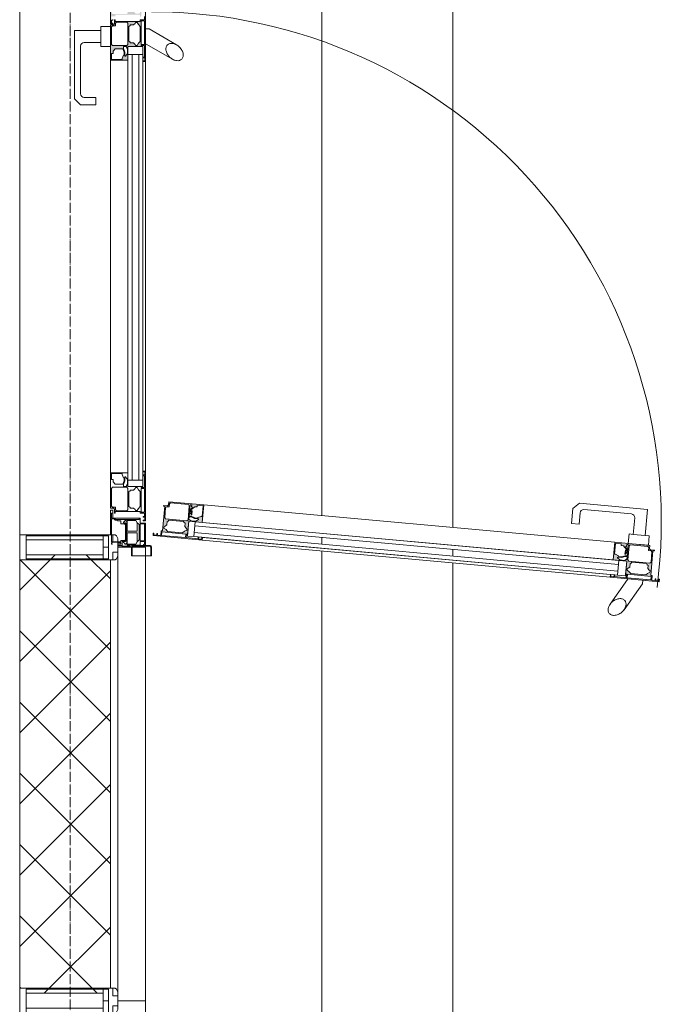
# Model space of a CAD drawing. Header units: millimetres. Extents: x 2030 to 99017, y 1212 to 75656.
# Tile 33 of 72: x 50740 to 52014, y 64343 to 66297. Entities that reach past the tile are written whole.
import ezdxf

# ---------------------------------------------------------------- set-up
doc = ezdxf.new("R2010")
doc.units = ezdxf.units.MM
doc.linetypes.add('Линия сетки', pattern=[25, 20, -2.5, 0, -2.5])
for name, color, linetype, lineweight in [('Двери', 7, 'Continuous', 18), ('Импосты витража', 7, 'Continuous', 18), ('Оси', 7, 'Continuous', 9), ('Панели витража', 7, 'Continuous', 18), ('Перекрытия', 7, 'Continuous', 18), ('Стены разрез', 7, 'Continuous', 40), ('Стены штриховка', 7, 'Continuous', 40), ('Элементы узлов', 7, 'Continuous', 18)]:
    doc.layers.add(name, color=color, linetype=linetype, lineweight=lineweight)

# ---------------------------------------------------------------- blocks, each defined once
blk = doc.blocks.new('A_PAN_DOR_Структурные - EXT_1_Double_100__Витраж 8_3 СКУД-6495146-МКСС_КLB01_-7_650__Кабельные конструкции под К3_КСБ')
at = {"layer": 'Панели витража', "lineweight": 5}
h = blk.add_hatch(color=256, dxfattribs=at)
h.paths.add_polyline_path([(-288.8, -70), (-288.8, -65), (-290.1, -68), (-296.1, -68)])
h.paths.add_polyline_path([(-359, -45), (-358.1, -43.8), (-365.1, -41.2), (-373.3, -41.2), (-371.2, -42.6), (-365.2, -42.6)])
h.paths.add_polyline_path([(-354.2, -35), (-354.2, -43.8), (-359, -45), (-359, -60.4), (-363.2, -64.7), (-368, -64.7), (-368, -67.8), (-379.7, -67.8), (-379.7, -46.5), (-377.8, -46.5), (-371.2, -43.8), (-373.3, -39.8), (-368, -36.1), (-359, -36.1), (-355.4, -38.1)])
h.paths.add_polyline_path([(-288.8, -70), (-297.4, -68), (-303.8, -68), (-303.8, -60.2), (-306.8, -60.2), (-306.8, -11), (-303.2, -11), (-303.2, -9), (-312.1, -8.1), (-313.8, -6.5), (-313.8, 0), (-384.2, 0), (-384.2, -5.5), (-382.9, -1.5), (-352.2, -2), (-352.2, -9), (-354.2, -9), (-354.2, -35), (-381.2, -35), (-381.2, -70), (-312.1, -70)])
h.paths.add_polyline_path([(-308.6, -37.3), (-308.6, -65.8), (-312.1, -67.8), (-350.4, -67.8), (-352.4, -65.8), (-352.4, -37.3), (-350.4, -35.3), (-310.6, -35.3)])
h.paths.add_polyline_path([(-309, -13), (-309, -19.8), (-313.8, -23.8), (-313.8, -30.2), (-317.1, -33.5), (-343.8, -33.5), (-347.1, -30.2), (-347.1, -23.8), (-351.9, -19.8), (-351.9, -16.9), (-347.7, -14.4), (-344.1, -11), (-311, -11)])
h.paths.add_polyline_path([(-350.4, -2), (-352.2, -2), (-384.2, 0)])
h.paths.add_polyline_path([(-315.6, -4), (-315.6, -9), (-350.4, -9), (-350.4, -2), (-317.6, -2)])
h = blk.add_hatch(color=256, dxfattribs=at)
h.paths.add_polyline_path([(-213.8, -5.5), (-213.8, 0), (-245.8, -2), (-215.1, -1.5)])
h.paths.add_polyline_path([(-224.7, -41.2), (-232.9, -41.2), (-239.9, -43.8), (-239, -45), (-232.8, -42.6), (-226.8, -42.6)])
h.paths.add_polyline_path([(-243.8, -35), (-242.6, -38.1), (-239, -36.1), (-230, -36.1), (-224.7, -41.2), (-226.8, -43.8), (-218.3, -46.5), (-218.3, -67.8), (-230, -67.8), (-230, -64.7), (-234.8, -64.7), (-239, -60.4), (-239, -45), (-243.8, -43.8), (-243.8, -38.1)])
h.paths.add_polyline_path([(-296.8, -2), (-296.8, -11), (-293.8, -11), (-293.8, -60.2), (-296.8, -61.5), (-288.8, -61.5), (-286.8, -63.5), (-286.8, -70), (-216.8, -70), (-216.8, -35), (-243.8, -35), (-243.8, -9), (-245.8, -9), (-245.8, -2), (-247.6, -2), (-247.6, -9), (-295, -9), (-295, -2)])
h.paths.add_polyline_path([(-311.8, 0), (-311.8, -5), (-310.5, -1.5), (-296.8, -2)])
h.paths.add_polyline_path([(-213.8, 0), (-311.8, 0), (-295, -2), (-247.6, -2)])
h.paths.add_polyline_path([(-245.6, -65.8), (-247.6, -67.8), (-283, -67.8), (-285, -65.8), (-285, -59.7), (-290, -59.7), (-292, -57.7), (-292, -37.3), (-290, -35.3), (-247.6, -35.3), (-245.6, -38.2)])
h.paths.add_polyline_path([(-246.1, -16.9), (-246.1, -19.8), (-250.9, -23.8), (-250.9, -30.2), (-254.2, -33.5), (-283.5, -33.5), (-286.8, -30.2), (-286.8, -23.8), (-291.6, -19.8), (-291.6, -16.9), (-287.3, -14.4), (-283.8, -11), (-253.9, -11), (-250.3, -14.4)])
at = {"layer": 'Элементы узлов', "lineweight": 5}
h = blk.add_hatch(color=256, dxfattribs=at)
h.paths.add_polyline_path([(769.5, 936.7), (770.2, 944.8), (768.2, 952.1), (768.5, 955.9), (767.1, 956.1), (766.7, 952.3), (768.8, 944.9), (768.9, 937.8)])
h.paths.add_polyline_path([(777.3, 955.1), (774.1, 954.3), (775.9, 950.5), (775, 941.6), (769.5, 936.7), (767, 939.1), (763.6, 930.8), (742.4, 932.7), (743.4, 944.4), (746.5, 944.1), (747, 948.9), (754.3, 955), (753.6, 956.3), (749.5, 952.9), (747.8, 954.9), (744.4, 955.2), (744.7, 958.1), (760.5, 956.7), (768.5, 955.9), (774.2, 955.4)])
h.paths.add_polyline_path([(815, 1004.9), (806, 1005.8), (805.8, 1002.8), (756.8, 1007.2), (755.8, 1010.3), (755, 1002.4), (752.9, 1000.6), (746.4, 1001.1), (740, 931.4), (774.9, 928.3), (777.3, 955.1), (803.2, 952.8), (803.4, 954.8), (810.4, 954.1), (810.5, 955.9), (803.6, 956.6), (807.9, 1003.8), (814.8, 1003.1)])
h.paths.add_polyline_path([(818.4, 1019.7), (813.4, 1020.1), (816.7, 1018.5), (815, 1004.9)])
h.paths.add_polyline_path([(809.5, 922.1), (808.9, 937.8), (808.1, 923.5), (804, 922.6)])
h.paths.add_polyline_path([(818.4, 1019.7), (814.8, 1003.1), (810, 937.8), (810.9, 937.8)])
h.paths.add_polyline_path([(804.9, 992.8), (802.2, 963), (798.4, 959.8), (795.6, 955.8), (792.7, 956.1), (789.2, 961.2), (782.8, 961.8), (779.8, 965.4), (782.4, 994.5), (786, 997.5), (792.4, 996.9), (796.8, 1001.4), (799.7, 1001.1), (801.8, 996.6)])
h.paths.add_polyline_path([(781.2, 1001.2), (777.4, 959), (775.2, 957.1), (746.8, 959.7), (745, 961.9), (748.2, 997.2), (750.4, 999), (756.5, 998.4), (756.9, 1003.4), (759.1, 1005.2), (779.4, 1003.4)])
h.paths.add_polyline_path([(763.7, 951.6), (760.2, 953.4), (755.8, 953.8), (755.6, 952.4)])
h = blk.add_hatch(color=256, dxfattribs=at)
h.paths.add_polyline_path([(689.4, 86.5), (689.8, 90.4), (693.1, 97.2), (693.8, 105.3), (692.2, 103.3), (691.7, 97.4), (688.3, 90.5), (687.9, 86.7)])
h.paths.add_polyline_path([(695.8, 84.2), (697.6, 82), (693.7, 39.8), (691.6, 37.9), (671.2, 39.8), (669.4, 42), (669.9, 46.9), (663.8, 47.5), (662, 49.7), (665.2, 84.9), (667.4, 86.7)])
h.paths.add_polyline_path([(698.2, 85.7), (689.4, 86.5), (695.8, 84.2), (681.4, 87.3), (665.6, 88.7), (665.8, 91.6), (669.2, 91.3), (671.3, 93), (674.7, 88.9), (675.6, 90), (669.5, 97.4), (669.9, 102.2), (666.8, 102.5), (667.9, 114.1), (689.1, 112.2), (688.9, 110.2), (691, 103.4), (695.1, 105.2), (698.4, 99.5), (697.6, 90.6), (695.2, 87.2)])
h.paths.add_polyline_path([(726.3, 30), (725.5, 16.3), (721.9, 15.3), (726.9, 14.8)])
h.paths.add_polyline_path([(730.9, 80.8), (723.9, 81.4), (724.1, 83.4), (698.2, 85.7), (700.7, 112.6), (665.8, 115.8), (659.5, 46.1), (665.9, 45.5), (667.7, 43.3), (667, 35.4), (668.6, 38.2), (717.6, 33.8), (717.3, 30.8), (726.3, 30), (726.4, 31.8), (719.5, 32.4), (723.8, 79.6), (730.7, 79)])
h.paths.add_polyline_path([(735.8, 112.4), (730.3, 112.9), (734.2, 111.3), (730.9, 80.8)])
h.paths.add_polyline_path([(735.8, 112.4), (729.9, 70.2), (726.4, 31.8), (726.9, 14.8), (732, 70.2)])
h.paths.add_polyline_path([(721.2, 73.5), (718.5, 43.7), (714.8, 40.5), (711.9, 36.5), (709, 36.8), (705.5, 41.9), (699.1, 42.5), (696.1, 46.1), (698.8, 75.2), (702.3, 78.2), (708.7, 77.6), (713.1, 82.1), (716, 81.8), (718.1, 77.3)])
h.paths.add_polyline_path([(685.4, 91.7), (677.4, 92.4), (677.2, 90.9), (681.7, 90.5)])
at = {"layer": 'Двери', "color": 253, "lineweight": 5, "true_color": 0xaaaaaa}
for p, q in [((746.5, 0), (702, 0)), ((702, 0), (702, -11)), ((746.5, 9), (746.5, 0)), ((746.5, 0), (746.5, -17.4)), ((749.5, 10.5), (748, 9)), ((748, 9), (748, -26.5)), ((767, 12), (749.5, 12)), ((767, 10.5), (749.5, 10.5)), ((767, -28), (767, 12)), ((702, -11), (692, -11)), ((692, -11), (692, -65)), ((694.7, -12.5), (692, -12.5)), ((694.7, -60.2), (694.7, -12.5)), ((701.7, -17), (696.6, -19.4)), ((696.6, -19.4), (696.6, -36.6)), ((704.7, -12.5), (701.7, -17)), ((718, -17), (701.7, -17)), ((703.4, -10.8), (703.4, -2)), ((703.4, -2), (737, -2)), ((737, -10.8), (703.4, -10.8)), ((735.5, -12.5), (704.7, -12.5)), ((718, -36.6), (718, -17)), ((739, -17), (721.6, -17)), ((721.6, -36.7), (721.6, -17)), ((739, -17), (735.5, -12.5)), ((737, -2), (737, -10.8)), ((738.8, -1.9), (744.2, -1.9)), ((738.8, -10.5), (738.8, -1.9)), ((745.5, -10.5), (738.8, -10.5)), ((743.7, -19.5), (739, -17)), ((743.7, -36.7), (743.7, -19.5)), ((744.2, -1.9), (744.2, -4.3)), ((744.2, -4.3), (746.5, -4.3)), ((745.5, -10.5), (745.5, -26.5)), ((748, -17.4), (745.5, -17.4)), ((696.6, -36.6), (718, -36.6)), ((696.6, -39.4), (698.5, -37.5)), ((698.5, -37.5), (704.1, -37.5)), ((704.1, -38.1), (701.6, -40.6)), ((704.1, -36.6), (704.1, -38.1)), ((704.1, -38.1), (731.6, -38.1)), ((731.6, -36.7), (721.6, -36.7)), ((731.6, -36.7), (745.5, -36.7)), ((731.6, -38.1), (731.6, -36.7)), ((741.8, -37.5), (731.6, -37.5)), ((731.6, -38.1), (736.1, -38.1)), ((736.1, -38.1), (738.6, -40.6)), ((743.6, -39.4), (741.8, -37.5)), ((745.5, -26.5), (745.5, -36.7)), ((767, -26.5), (745.5, -26.5)), ((748.8, -27.8), (747.5, -31)), ((747.5, -46.5), (747.5, -31)), ((748.8, -27.8), (752, -26.5)), ((749, -55), (749, -31)), ((752, -28), (767, -28)), ((697.2, -56), (696.4, -56.8)), ((696.4, -56.8), (696.4, -60.7)), ((696.6, -40.9), (696.6, -39.4)), ((698.6, -41.8), (696.6, -40.9)), ((697.2, -49.5), (697.2, -56)), ((697.2, -49.5), (703.5, -49.5)), ((699.7, -43.8), (698.6, -41.8)), ((701.6, -43.8), (699.7, -43.8)), ((701.6, -40.6), (701.6, -43.8)), ((705.2, -40), (703.5, -41.6)), ((703.5, -41.6), (703.5, -49.5)), ((735.1, -40), (705.2, -40)), ((735.1, -40), (736.7, -41.6)), ((736.7, -49.2), (736.7, -41.6)), ((739, -49.2), (736.7, -49.2)), ((738.6, -40.6), (738.6, -43.8)), ((738.6, -43.8), (738.6, -46.5)), ((738.6, -43.8), (740.5, -43.8)), ((738.6, -46.5), (747.5, -46.5)), ((739, -68), (739, -49.2)), ((740.5, -43.8), (741.7, -41.8)), ((741, -49.3), (744, -49.3)), ((741, -55.5), (741, -49.3)), ((741.7, -41.8), (743.6, -40.9)), ((743.6, -40.9), (743.6, -39.4)), ((744, -55.5), (744, -49.3)), ((746.5, -55.5), (746.5, -46.5)), ((692, -65), (676, -65)), ((676, -65), (676, -70)), ((676, -70), (725, -70)), ((682, -68), (682, -65)), ((692, -68), (682, -68)), ((694.7, -60.2), (692, -60.2)), ((692, -65), (692, -68)), ((693.5, -61.9), (693.5, -68)), ((695.2, -61.9), (693.5, -61.9)), ((693.5, -68), (739, -68)), ((696.4, -60.7), (695.2, -61.9)), ((741, -65.5), (741, -68)), ((744, -68), (741, -68)), ((744, -65.5), (744, -68))]:
    blk.add_line(p, q, dxfattribs=at)
at = {"layer": 'Двери', "color": 254, "lineweight": 5, "true_color": 0xd4d4d4}
blk.add_arc((699, 12), 1011.8, 82.5606, 180, dxfattribs=at)
at = {"layer": 'Двери', "color": 253, "lineweight": 5, "true_color": 0xaaaaaa}
for centre in [(749.5, 9), (752, -31)]:
    blk.add_arc(centre, 3, 90, 180, dxfattribs=at)
at = {"layer": 'Элементы узлов', "color": 253, "lineweight": 5, "true_color": 0xaaaaaa}
for p, q in [((809.5, 922.1), (818.4, 1019.7)), ((813.4, 1020.1), (813.2, 1018.9)), ((813.2, 1018.9), (816.7, 1018.5)), ((818.4, 1019.7), (813.4, 1020.1)), ((816.7, 1018.5), (816.2, 1012.6)), ((674.7, 996.6), (662.3, 861.2)), ((726.5, 991.9), (674.7, 996.6)), ((727.2, 999.9), (726.5, 991.9)), ((746.1, 998.2), (727.2, 999.9)), ((746.4, 1001.1), (740, 931.4)), ((742.5, 958.3), (746.1, 998.2)), ((745, 961.9), (748.2, 997.2)), ((752.9, 1000.6), (746.4, 1001.1)), ((748.2, 997.2), (750.4, 999)), ((750.4, 999), (756.5, 998.4)), ((755, 1002.4), (752.9, 1000.6)), ((755.8, 1010.3), (755, 1002.4)), ((757, 1010.2), (755.8, 1010.3)), ((756.5, 998.4), (756.9, 1003.4)), ((756.8, 1007.2), (757, 1010.2)), ((805.8, 1002.8), (756.8, 1007.2)), ((756.9, 1003.4), (759.1, 1005.2)), ((759.1, 1005.2), (779.4, 1003.4)), ((781.2, 1001.2), (777.4, 959)), ((779.4, 1003.4), (781.2, 1001.2)), ((784.5, 995.7), (786, 997.5)), ((786, 997.5), (792.4, 996.9)), ((792.4, 996.9), (795.4, 999.5)), ((795.4, 999.5), (796.8, 1001.4)), ((796.8, 1001.4), (799.7, 1001.1)), ((799.7, 1001.1), (801.8, 996.6)), ((801.8, 996.6), (804.9, 992.8)), ((803.6, 956.6), (807.9, 1003.8)), ((806, 1005.8), (805.8, 1002.8)), ((815, 1004.9), (806, 1005.8)), ((807.9, 1003.8), (814.8, 1003.1)), ((814.8, 1003.1), (810.5, 955.9)), ((812.7, 1012.9), (812.6, 1011.6)), ((812.6, 1011.6), (815.6, 1011.3)), ((816.2, 1012.6), (812.7, 1012.9)), ((815.6, 1011.3), (815, 1004.9)), ((724.3, 968), (726.5, 991.9)), ((779.8, 965.4), (782.4, 994.5)), ((782.4, 994.5), (784.5, 995.7)), ((804.9, 992.8), (802.2, 963)), ((822.3, 986.2), (815.4, 986.8)), ((873.9, 949.8), (822.3, 986.2)), ((675.2, 870.1), (683.8, 964.7)), ((691.4, 971), (724.3, 968)), ((724.3, 968), (723.6, 960)), ((723.6, 960), (742.5, 958.3)), ((744.4, 955.2), (744.7, 958.1)), ((744.7, 958.1), (760.5, 956.7)), ((746.8, 959.7), (745, 961.9)), ((775.2, 957.1), (746.8, 959.7)), ((777.4, 959), (775.2, 957.1)), ((781.6, 963.9), (779.8, 965.4)), ((782.8, 961.8), (781.6, 963.9)), ((789.2, 961.2), (782.8, 961.8)), ((791.7, 958.2), (789.2, 961.2)), ((792.7, 956.1), (791.7, 958.2)), ((798.4, 959.8), (795.6, 955.8)), ((802.2, 963), (798.4, 959.8)), ((775.9, 939.2), (699.3, 98.2)), ((707.3, 97.5), (783.9, 938.5)), ((742.4, 932.7), (743.4, 944.4)), ((743.4, 944.4), (746.5, 944.1)), ((747.8, 954.9), (744.4, 955.2)), ((746.5, 944.1), (747, 948.9)), ((747, 948.9), (754.3, 955)), ((749.5, 952.9), (747.8, 954.9)), ((753.6, 956.3), (749.5, 952.9)), ((757.8, 955.9), (753.6, 956.3)), ((754.3, 955), (757.7, 954.7)), ((755.8, 953.8), (755.6, 952.4)), ((755.6, 952.4), (763.7, 951.6)), ((760.2, 953.4), (755.8, 953.8)), ((757.7, 954.7), (757.8, 955.9)), ((760.5, 956.7), (760.2, 953.4)), ((761.8, 953.3), (762.1, 956.5)), ((763.8, 953.1), (761.8, 953.3)), ((762.1, 956.5), (767.1, 956.1)), ((763.7, 951.6), (763.8, 953.1)), ((767, 939.1), (763.8, 932.7)), ((767.1, 956.1), (766.7, 952.3)), ((766.7, 952.3), (768.8, 944.9)), ((768.3, 939), (767, 939.1)), ((768.2, 952.1), (768.5, 955.9)), ((770.2, 944.8), (768.2, 952.1)), ((768.8, 944.9), (768.3, 939)), ((768.5, 955.9), (774.2, 955.4)), ((769.5, 936.7), (770.2, 944.8)), ((775, 941.6), (770.8, 936.6)), ((774.2, 955.4), (774.1, 954.3)), ((774.1, 954.3), (775.9, 950.5)), ((774.9, 928.3), (777.3, 955.1)), ((775.9, 950.5), (775, 941.6)), ((777.3, 955.1), (775.9, 939.2)), ((775.9, 939.2), (805.3, 936.5)), ((783.9, 938.5), (775.9, 939.2)), ((806.7, 952.5), (777.3, 955.1)), ((777.3, 955.1), (803.2, 952.8)), ((795.6, 955.8), (792.7, 956.1)), ((803.2, 952.8), (803.4, 954.8)), ((803.4, 954.8), (810.4, 954.1)), ((810.5, 955.9), (803.6, 956.6)), ((805.3, 936.5), (806.7, 952.5)), ((810.4, 954.1), (808.3, 930.9)), ((812.6, 957), (813.7, 956.9)), ((813.7, 956.9), (863, 922)), ((740, 931.4), (665.8, 115.8)), ((700.7, 112.6), (774.9, 928.3)), ((797.3, 937.3), (720.8, 96.2)), ((728.7, 95.5), (805.3, 936.5)), ((804, 922.6), (730.3, 112.9)), ((735.8, 112.4), (809.5, 922.1)), ((740, 931.4), (774.9, 928.3)), ((763.6, 930.8), (742.4, 932.7)), ((763.8, 932.7), (763.6, 930.8)), ((770.8, 936.6), (769.5, 936.7)), ((805.3, 936.5), (797.3, 937.3)), ((804, 922.6), (805.3, 936.5)), ((804.1, 923.9), (804, 922.6)), ((804, 922.6), (809.5, 922.1)), ((808.1, 923.5), (804.1, 923.9)), ((804.8, 931.2), (804.7, 929.9)), ((804.7, 929.9), (808.6, 929.5)), ((808.3, 930.9), (804.8, 931.2)), ((808.6, 929.5), (808.1, 923.5)), ((662.3, 861.2), (673.2, 848.1)), ((704.4, 860.4), (681.5, 862.4)), ((703.1, 845.4), (704.4, 860.4)), ((673.2, 848.1), (703.1, 845.4)), ((665.8, 115.8), (659.5, 46.1)), ((700.7, 112.6), (665.8, 115.8)), ((666.8, 102.5), (667.9, 114.1)), ((669.9, 102.2), (666.8, 102.5)), ((667.9, 114.1), (689.1, 112.2)), ((669.5, 97.4), (669.9, 102.2)), ((689.1, 112.2), (688.9, 110.2)), ((688.9, 110.2), (691, 103.4)), ((691, 103.4), (692.2, 103.3)), ((692.2, 103.3), (691.7, 97.4)), ((693.1, 97.2), (693.8, 105.3)), ((693.8, 105.3), (695.1, 105.2)), ((695.1, 105.2), (698.4, 99.5)), ((698.4, 99.5), (697.6, 90.6)), ((698.2, 85.7), (700.7, 112.6)), ((699.3, 98.2), (698.2, 85.7)), ((699.3, 98.2), (707.3, 97.5)), ((728.7, 95.5), (699.3, 98.2)), ((726.9, 14.8), (735.8, 112.4)), ((728.7, 95.5), (730.2, 111.6)), ((729.7, 105.7), (729.5, 104.3)), ((729.5, 104.3), (733, 104)), ((733.6, 105.3), (729.7, 105.7)), ((730.3, 112.9), (730.2, 111.6)), ((730.2, 111.6), (734.2, 111.3)), ((735.8, 112.4), (730.3, 112.9)), ((733, 104), (730.9, 80.8)), ((734.2, 111.3), (733.6, 105.3)), ((662, 49.7), (665.2, 84.9)), ((665.2, 84.9), (667.4, 86.7)), ((665.6, 88.7), (665.8, 91.6)), ((681.4, 87.3), (665.6, 88.7)), ((665.8, 91.6), (669.2, 91.3)), ((667.4, 86.7), (695.8, 84.2)), ((669.2, 91.3), (671.3, 93)), ((675.6, 90), (669.5, 97.4)), ((671.3, 93), (674.7, 88.9)), ((674.7, 88.9), (678.9, 88.5)), ((679, 89.7), (675.6, 90)), ((677.4, 92.4), (677.2, 90.9)), ((677.2, 90.9), (681.7, 90.5)), ((685.4, 91.7), (677.4, 92.4)), ((678.9, 88.5), (679, 89.7)), ((681.7, 90.5), (681.4, 87.3)), ((683, 87.1), (683.3, 90.4)), ((687.9, 86.7), (683, 87.1)), ((683.3, 90.4), (685.3, 90.2)), ((685.3, 90.2), (685.4, 91.7)), ((688.3, 90.5), (687.9, 86.7)), ((691.7, 97.4), (688.3, 90.5)), ((689.4, 86.5), (689.8, 90.4)), ((695.1, 86), (689.4, 86.5)), ((689.8, 90.4), (693.1, 97.2)), ((697.6, 82), (693.7, 39.8)), ((695.2, 87.2), (695.1, 86)), ((697.6, 90.6), (695.2, 87.2)), ((695.8, 84.2), (697.6, 82)), ((698.2, 85.7), (727.6, 83.1)), ((724.1, 83.4), (698.2, 85.7)), ((700.8, 76.4), (702.3, 78.2)), ((702.3, 78.2), (708.7, 77.6)), ((708.7, 77.6), (711.8, 80.2)), ((711.8, 80.2), (713.1, 82.1)), ((713.1, 82.1), (716, 81.8)), ((716, 81.8), (718.1, 77.3)), ((719.5, 32.4), (723.8, 79.6)), ((720.8, 96.2), (728.7, 95.5)), ((723.8, 79.6), (730.7, 79)), ((723.9, 81.4), (724.1, 83.4)), ((730.9, 80.8), (723.9, 81.4)), ((730.7, 79), (726.4, 31.8)), ((727.6, 83.1), (728.7, 95.5)), ((696.1, 46.1), (698.8, 75.2)), ((698.8, 75.2), (700.8, 76.4)), ((718.1, 77.3), (721.2, 73.5)), ((721.2, 73.5), (718.5, 43.7)), ((659.5, 46.1), (665.9, 45.5)), ((663.8, 47.5), (662, 49.7)), ((669.9, 46.9), (663.8, 47.5)), ((665.9, 45.5), (667.7, 43.3)), ((667.7, 43.3), (667, 35.4)), ((669.4, 42), (669.9, 46.9)), ((671.2, 39.8), (669.4, 42)), ((691.6, 37.9), (671.2, 39.8)), ((693.7, 39.8), (691.6, 37.9)), ((697.9, 44.5), (696.1, 46.1)), ((699.1, 42.5), (697.9, 44.5)), ((705.5, 41.9), (699.1, 42.5)), ((708, 38.9), (705.5, 41.9)), ((714.8, 40.5), (711.9, 36.5)), ((718.5, 43.7), (714.8, 40.5)), ((667, 35.4), (668.3, 35.2)), ((668.3, 35.2), (668.6, 38.2)), ((668.6, 38.2), (717.6, 33.8)), ((709, 36.8), (708, 38.9)), ((711.9, 36.5), (709, 36.8)), ((717.6, 33.8), (717.3, 30.8)), ((717.3, 30.8), (726.3, 30)), ((726.4, 31.8), (719.5, 32.4)), ((722.7, 23.9), (722.6, 22.6)), ((722.6, 22.6), (726.1, 22.3)), ((725.7, 23.6), (722.7, 23.9)), ((726.1, 22.3), (725.5, 16.3)), ((726.3, 30), (725.7, 23.6)), ((722, 16.6), (721.9, 15.3)), ((721.9, 15.3), (726.9, 14.8)), ((725.5, 16.3), (722, 16.6))]:
    blk.add_line(p, q, dxfattribs=at)
at = {"layer": 'Элементы узлов', "lineweight": 5}
for p, q in [((-247.2, 61.6), (-278.8, 7)), ((-248.8, 1), (-218.6, 53.4)), ((-213.8, 0), (-311.8, 0)), ((-278.8, 7), (-278.8, 0)), ((-248.8, 0), (-248.8, 1)), ((-213.8, -5.5), (-213.8, 0)), ((599.2, 0), (-213.8, 0)), ((-303.2, -2), (-296.8, -2)), ((-296.8, -2), (-296.8, -11)), ((-296.8, -11), (-293.8, -11)), ((-295, -9), (-295, -2)), ((-295, -2), (-247.6, -2)), ((-247.6, -9), (-295, -9)), ((-293.8, -11), (-293.8, -60.2)), ((-291.6, -16.9), (-287.3, -14.4)), ((-291.6, -19.8), (-291.6, -16.9)), ((-287.3, -14.4), (-283.8, -11)), ((-283.8, -11), (-253.9, -11)), ((-253.9, -11), (-250.3, -14.4)), ((-250.3, -14.4), (-246.1, -16.9)), ((-247.6, -2), (-247.6, -9)), ((-246.1, -16.9), (-246.1, -19.8)), ((-245.8, -9), (-245.8, -2)), ((-245.8, -2), (-222.4, -2)), ((-243.8, -9), (-245.8, -9)), ((-243.8, -5.5), (-243.8, -35)), ((-227.8, -5.5), (-243.8, -5.5)), ((-243.8, -35), (-243.8, -9)), ((-213.8, -5.5), (-227.8, -5.5)), ((-227.8, -35), (-227.8, -5.5)), ((616.7, -5.5), (-227.8, -5.5)), ((-227.8, -5.5), (-227.8, -13.5)), ((-227.8, -13.5), (616.7, -13.5)), ((-222.4, -2), (-222.4, -5.5)), ((-222.4, -5.5), (-221.1, -5.5)), ((-221.1, -5.5), (-221.1, -1.5)), ((-221.1, -1.5), (-215.1, -1.5)), ((-215.1, -1.5), (-215.1, -5.5)), ((-215.1, -5.5), (-213.8, -5.5)), ((-213.8, -5.5), (599.2, -5.5)), ((697.2, 0), (599.2, 0)), ((599.2, 0), (599.2, -5.5)), ((599.2, -5.5), (600.5, -5.5)), ((600.5, -5.5), (600.5, -1.5)), ((600.5, -1.5), (606.5, -1.5)), ((616.7, -5.5), (600.5, -5.5)), ((606.5, -1.5), (606.5, -5.5)), ((606.5, -5.5), (607.9, -5.5)), ((607.9, -5.5), (607.9, -2)), ((607.9, -2), (631.2, -2)), ((616.7, -13.5), (616.7, -5.5)), ((629.2, -5.5), (616.7, -5.5)), ((616.7, -5.5), (616.7, -35)), ((629.2, -35), (629.2, -5.5)), ((631.2, -9), (629.2, -9)), ((629.2, -9), (629.2, -35)), ((631.2, -2), (631.2, -9)), ((631.5, -16.9), (635.8, -14.4)), ((631.5, -19.8), (631.5, -16.9)), ((633, -9), (633, -2)), ((633, -2), (680.4, -2)), ((680.4, -9), (633, -9)), ((635.8, -14.4), (639.3, -11)), ((639.3, -11), (669.2, -11)), ((669.2, -11), (672.8, -14.4)), ((672.8, -14.4), (677, -16.9)), ((677, -16.9), (677, -19.8)), ((679.2, -60.2), (679.2, -11)), ((679.2, -11), (682.2, -11)), ((680.4, -2), (680.4, -9)), ((682.2, -11), (682.2, -2)), ((682.2, -2), (688.6, -2)), ((688.6, -2), (688.6, -5)), ((688.6, -5), (689.9, -5)), ((689.9, -5), (689.9, -1.5)), ((689.9, -1.5), (695.9, -1.5)), ((695.9, -1.5), (695.9, -5)), ((695.9, -5), (697.2, -5)), ((697.2, -5), (697.2, 0)), ((-292, -37.3), (-290, -35.3)), ((-292, -57.7), (-292, -37.3)), ((-289.6, -21), (-291.6, -19.8)), ((-290, -35.3), (-247.6, -35.3)), ((-286.8, -23.8), (-289.6, -21)), ((-286.8, -30.2), (-286.8, -23.8)), ((-284.8, -31.6), (-286.8, -30.2)), ((-283.5, -33.5), (-284.8, -31.6)), ((-254.2, -33.5), (-283.5, -33.5)), ((-252.8, -31.6), (-254.2, -33.5)), ((-250.9, -30.2), (-252.8, -31.6)), ((-248.1, -21), (-250.9, -23.8)), ((-250.9, -23.8), (-250.9, -30.2)), ((-246.1, -19.8), (-248.1, -21)), ((-247.6, -35.3), (-245.6, -37.3)), ((-245.6, -37.3), (-245.6, -65.8)), ((-243.8, -35), (-227.8, -35)), ((-216.8, -35), (-243.8, -35)), ((-243.8, -43.8), (-243.8, -38.1)), ((-243.8, -38.1), (-242.6, -38.1)), ((-242.6, -38.1), (-239, -36.1)), ((-239, -36.1), (-230, -36.1)), ((-230, -36.1), (-224.7, -39.8)), ((616.7, -27), (-227.8, -27)), ((-227.8, -27), (-227.8, -35)), ((-227.8, -35), (616.7, -35)), ((-216.8, -70), (-216.8, -35)), ((602.2, -35), (-216.8, -35)), ((629.2, -35), (602.2, -35)), ((602.2, -35), (602.2, -70)), ((610.1, -39.8), (615.5, -36.1)), ((615.5, -36.1), (624.4, -36.1)), ((616.7, -35), (616.7, -27)), ((616.7, -35), (629.2, -35)), ((624.4, -36.1), (628.1, -38.1)), ((628.1, -38.1), (629.2, -38.1)), ((629.2, -38.1), (629.2, -43.8)), ((631, -37.3), (633, -35.3)), ((631, -65.8), (631, -37.3)), ((633.6, -21), (631.5, -19.8)), ((633, -35.3), (675.4, -35.3)), ((636.4, -23.8), (633.6, -21)), ((636.4, -30.2), (636.4, -23.8)), ((638.3, -31.6), (636.4, -30.2)), ((639.6, -33.5), (638.3, -31.6)), ((668.9, -33.5), (639.6, -33.5)), ((670.3, -31.6), (668.9, -33.5)), ((672.2, -30.2), (670.3, -31.6)), ((675, -21), (672.2, -23.8)), ((672.2, -23.8), (672.2, -30.2)), ((677, -19.8), (675, -21)), ((675.4, -35.3), (677.4, -37.3)), ((677.4, -37.3), (677.4, -57.7)), ((-290, -59.7), (-292, -57.7)), ((-239.9, -43.8), (-243.8, -43.8)), ((-232.9, -41.2), (-239.9, -43.8)), ((-239, -45), (-232.8, -42.6)), ((-239, -60.4), (-239, -45)), ((-224.7, -41.2), (-232.9, -41.2)), ((-232.8, -42.6), (-226.8, -42.6)), ((-226.8, -42.6), (-226.8, -43.8)), ((-226.8, -43.8), (-220.2, -46.5)), ((-224.7, -39.8), (-224.7, -41.2)), ((-220.2, -46.5), (-218.3, -46.5)), ((-218.3, -46.5), (-218.3, -67.8)), ((603.7, -67.8), (603.7, -46.5)), ((603.7, -46.5), (605.7, -46.5)), ((605.7, -46.5), (612.3, -43.8)), ((610.1, -41.2), (610.1, -39.8)), ((618.3, -41.2), (610.1, -41.2)), ((612.3, -43.8), (612.3, -42.6)), ((612.3, -42.6), (618.3, -42.6)), ((625.3, -43.8), (618.3, -41.2)), ((618.3, -42.6), (624.5, -45)), ((624.5, -45), (624.5, -60.4)), ((629.2, -43.8), (625.3, -43.8)), ((677.4, -57.7), (675.4, -59.7)), ((-381.2, -70), (-288.8, -70)), ((-296.1, -65), (-297.4, -65)), ((-293.8, -60.2), (-296.8, -60.2)), ((-296.8, -60.2), (-296.8, -61.5)), ((-296.8, -61.5), (-288.8, -61.5)), ((-296.1, -68), (-296.1, -65)), ((-290.1, -68), (-296.1, -68)), ((-288.8, -65), (-290.1, -65)), ((-290.1, -65), (-290.1, -68)), ((-285, -59.7), (-290, -59.7)), ((-288.8, -61.5), (-286.8, -63.5)), ((-288.8, -70), (-288.8, -65)), ((-286.8, -63.5), (-286.8, -70)), ((-286.8, -70), (-216.8, -70)), ((-285, -65.8), (-285, -59.7)), ((-283, -67.8), (-285, -65.8)), ((-243.8, -70), (-283.8, -70)), ((-283.8, -70), (-283.8, -89)), ((-247.6, -67.8), (-283, -67.8)), ((-245.6, -65.8), (-247.6, -67.8)), ((-243.8, -89), (-243.8, -70)), ((-234.8, -64.7), (-239, -60.4)), ((-230, -64.7), (-234.8, -64.7)), ((-230, -67.8), (-230, -64.7)), ((-218.3, -67.8), (-230, -67.8)), ((-216.8, -70), (602.2, -70)), ((602.2, -70), (672.2, -70)), ((615.4, -67.8), (603.7, -67.8)), ((620.3, -64.7), (615.4, -64.7)), ((615.4, -64.7), (615.4, -67.8)), ((624.5, -60.4), (620.3, -64.7)), ((633, -67.8), (631, -65.8)), ((668.4, -67.8), (633, -67.8)), ((670.4, -65.8), (668.4, -67.8)), ((670.4, -59.7), (670.4, -65.8)), ((675.4, -59.7), (670.4, -59.7)), ((672.2, -63.5), (674.2, -61.5)), ((672.2, -70), (672.2, -63.5)), ((674.2, -61.5), (682.2, -61.5)), ((682.2, -60.2), (679.2, -60.2)), ((682.2, -61.5), (682.2, -60.2)), ((-283.8, -89), (-275.8, -89)), ((-251.8, -89), (-275.8, -89)), ((-275.8, -89), (-275.8, -141)), ((-251.8, -122), (-251.8, -89)), ((-251.8, -89), (-243.8, -89)), ((-127.8, -99), (-142.8, -99)), ((-142.8, -99), (-142.8, -122)), ((-127.8, -129), (-127.8, -99)), ((-149.8, -129), (-244.8, -129)), ((-139.8, -141), (-127.8, -129)), ((-275.8, -141), (-139.8, -141))]:
    blk.add_line(p, q, dxfattribs=at)
at = {"layer": 'Элементы узлов', "color": 253, "lineweight": 5, "true_color": 0xaaaaaa}
for centre, start, end in [((690.8, 964), 84.8, 174.8), ((682.2, 869.4), 174.8, 264.8)]:
    blk.add_arc(centre, 7, start, end, dxfattribs=at)
at = {"layer": 'Элементы узлов', "lineweight": 5}
for centre, start, end in [((-244.8, -122), 180, 270), ((-149.8, -122), 270, 360)]:
    blk.add_arc(centre, 7, start, end, dxfattribs=at)
at = {"layer": 'Элементы узлов', "color": 253, "lineweight": 5, "true_color": 0xaaaaaa}
for points in [[(855.7, 951.3), (854.2, 950), (852, 946.7), (851.5, 939.7), (853.9, 932.1), (858.7, 925.4), (864.7, 920.7), (870.9, 918.1), (876.8, 918), (879.9, 919.5), (881.3, 920.6)], [(881.3, 920.6), (882.8, 921.8), (885, 925.2), (885.5, 932.2), (883, 939.8), (878.3, 946.4), (872.3, 951.2), (866.1, 953.7), (860.2, 953.9), (857, 952.4), (855.7, 951.3)]]:
    blk.add_open_spline(points, degree=3, knots=[0, 0, 0, 0, 0.133333, 0.266667, 0.4, 0.533333, 0.65, 0.766667, 0.883333, 1, 1, 1, 1], dxfattribs=at)
at = {"layer": 'Элементы узлов', "lineweight": 5}
for points in [[(-218.7, 71.6), (-220.1, 73), (-223.7, 74.9), (-230.7, 74.8), (-238, 71.6), (-244.2, 66.3), (-248.4, 59.9), (-250.4, 53.5), (-250, 47.6), (-248.2, 44.6), (-247, 43.4)], [(-247, 43.4), (-245.6, 42), (-242.1, 40.1), (-235.1, 40.2), (-227.7, 43.4), (-221.5, 48.7), (-217.3, 55.1), (-215.4, 61.5), (-215.8, 67.4), (-217.5, 70.4), (-218.7, 71.6)]]:
    blk.add_open_spline(points, degree=3, knots=[0, 0, 0, 0, 0.133333, 0.266667, 0.4, 0.533333, 0.65, 0.766667, 0.883333, 1, 1, 1, 1], dxfattribs=at)
blk = doc.blocks.new('Rectangular Mullion - 50Wx250H-3927046-МКСС_КLB01_-7_650__Кабельные конструкции под К3_КСБ')
at = {"layer": 'Элементы узлов', "color": 253, "lineweight": 5, "true_color": 0xaaaaaa}
for p, q in [((0, 250), (-25, 250)), ((-25, 250), (-25, 237.3)), ((-25, 65.2), (-25, 250)), ((-25, 250), (0, 250)), ((-23, 237.3), (0, 237.3)), ((-23, 237.3), (0, 237.3)), ((-23, 237.3), (-23, 73.6)), ((0, 237.3), (-14.9, 237.3)), ((-14.9, 237.3), (-14.9, 84)), ((-14.9, 84), (-14.9, 237.3)), ((25, 250), (0, 250)), ((25, 250), (0, 250)), ((14.9, 237.3), (0, 237.3)), ((0, 237.3), (23, 237.3)), ((23, 237.3), (0, 237.3)), ((14.9, 84), (14.9, 237.3)), ((14.9, 84), (14.9, 237.3)), ((23, 237.3), (23, 73.6)), ((25, 237.3), (25, 250)), ((25, 65.2), (25, 250)), ((0, 84), (-23, 84)), ((-23, 84), (-23, 73.6)), ((0, 84), (-23, 84)), ((-14.9, 84), (0, 84)), ((0, 84), (14.9, 84)), ((23, 84), (0, 84)), ((0, 84), (0, 73.6)), ((0, 84), (23, 84)), ((0, 73.6), (0, 84)), ((23, 73.6), (23, 84)), ((-25, 73.6), (-25, 65.2)), ((-25, 65.2), (-25, 60.2)), ((-10, 65.2), (-25, 65.2)), ((-25, 65.2), (-25, 60.2)), ((-25, 65.2), (-10, 65.2)), ((-10, 65.2), (-25, 65.2)), ((-23, 73.6), (0, 73.6)), ((0, 73.6), (-23, 73.6)), ((-0.5, 73.6), (-23, 73.6)), ((-10, 55), (-10, 65.2)), ((-10, 65.2), (-10, 55)), ((-10, 55), (-10, 65.2)), ((0, 73.6), (23, 73.6)), ((23, 73.6), (0, 73.6)), ((0.5, 73.6), (23, 73.6)), ((10, 65.2), (10, 55)), ((25, 65.2), (10, 65.2)), ((10, 55), (10, 65.2)), ((10, 65.2), (25, 65.2)), ((10, 65.2), (25, 65.2)), ((10, 55), (10, 65.2)), ((25, 65.2), (25, 73.6)), ((25, 65.2), (25, 60.2)), ((25, 60.2), (25, 65.2)), ((-10, 55), (-14, 55)), ((-14, 55), (-10, 55)), ((-10, 55), (0, 55)), ((0, 55), (-10, 55)), ((0, 55), (10, 55)), ((0, 55), (10, 55)), ((10, 55), (14, 55)), ((10, 55), (14, 55))]:
    blk.add_line(p, q, dxfattribs=at)
for centre, start, end in [((-14, 69.1), 218.9723, 270), ((-14, 69.1), 218.9723, 270), ((-14, 69.1), 218.9723, 270), ((14, 69.1), 270, 321.0277), ((14, 69.1), 270, 321.0277), ((14, 69.1), 270, 321.0277)]:
    blk.add_arc(centre, 14.1, start, end, dxfattribs=at)
blk = doc.blocks.new('Rectangular Mullion - R_InvisibleFrame_50Wx250H-6493942-МКСС_КLB01_-7_650__Кабельные конструкции под К3_КСБ')
at = {"layer": 'Импосты витража', "color": 253, "lineweight": 5, "true_color": 0xaaaaaa}
for p, q in [((-25, 73.6), (-25, 237.3)), ((25, 237.3), (25, 73.6))]:
    blk.add_line(p, q, dxfattribs=at)
blk = doc.blocks.new('135_SLK_K3_AR_FCD_rvt-1-МКСС_КLB01_-7_650__Кабельные конструкции под К3_КСБ')
at = {"layer": 'Стены разрез', "lineweight": 5, "true_color": 0xaaaaaa}
h = blk.add_hatch(dxfattribs=at)
h.set_pattern_fill('FP_10', color=253, style=0, pattern_type=2)
h.set_pattern_definition([(45, (0, 0), (-70.71068, 70.71068), []), (135, (0, 0), (-70.71068, -70.71068), [])])
h.paths.add_polyline_path([(97114.1, 64364.9), (97216, 64364.9), (97216, 64373), (97226.4, 64373), (97226.4, 64375), (97230, 64375), (97230, 65225), (97226.4, 65225), (97226.4, 65227), (97216, 65227), (97216, 65235.1), (97062.7, 65235.1), (97062.7, 65225), (97050, 65225), (97050, 64375), (97062.7, 64375), (97062.7, 64364.9)])
at = {"layer": 'Перекрытия', "color": 253, "lineweight": 5, "true_color": 0xaaaaaa}
for p, q in [((97910, 65289.2), (97910, 68248.3)), ((97050, 65275), (97050, 66725)), ((97650, 65312.9), (97650, 66615.8)), ((97650, 65256.1), (97650, 65269.7)), ((97650, 61100), (97650, 65242.6)), ((97910, 65232.5), (97910, 65246)), ((97910, 61360), (97910, 65218.9))]:
    blk.add_line(p, q, dxfattribs=at)
at = {"layer": 'Стены разрез', "color": 253, "lineweight": 9, "true_color": 0xaaaaaa}
for p, q in [((97300, 65250), (97245, 65250)), ((97300, 64350), (97300, 65250)), ((97050, 65225), (97050, 64375)), ((97245, 64350), (97300, 64350)), ((97300, 64350), (97245, 64350)), ((97300, 63450), (97300, 64350))]:
    blk.add_line(p, q, dxfattribs=at)
at = {"layer": 'Стены штриховка', "color": 253, "lineweight": 9, "true_color": 0xaaaaaa}
for p, q in [((97245, 64364), (97245, 65236)), ((97230, 64375), (97230, 65225))]:
    blk.add_line(p, q, dxfattribs=at)
at = {"layer": 'Импосты витража', "color": 253, "lineweight": 5, "true_color": 0xaaaaaa, "extrusion": (0, 0, -1), "rotation": 270.0000000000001}
for name, p in [('Rectangular Mullion - 50Wx250H-3927046-МКСС_КLB01_-7_650__Кабельные конструкции под К3_КСБ', (-97300, 65250)), ('Rectangular Mullion - R_InvisibleFrame_50Wx250H-6493942-МКСС_КLB01_-7_650__Кабельные конструкции под К3_КСБ', (-97300, 65250)), ('Rectangular Mullion - 50Wx250H-3927046-МКСС_КLB01_-7_650__Кабельные конструкции под К3_КСБ', (-97300, 64350)), ('Rectangular Mullion - R_InvisibleFrame_50Wx250H-6493942-МКСС_КLB01_-7_650__Кабельные конструкции под К3_КСБ', (-97300, 64350))]:
    blk.add_blockref(name, p, dxfattribs=at)
at = {"layer": 'Панели витража', "color": 253, "lineweight": 5, "true_color": 0xaaaaaa, "rotation": 269.9999999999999}
blk.add_blockref('A_PAN_DOR_Структурные - EXT_1_Double_100__Витраж 8_3 СКУД-6495146-МКСС_КLB01_-7_650__Кабельные конструкции под К3_КСБ', (97300, 66000), dxfattribs=at)

msp = doc.modelspace()

# ---------------------------------------------------------------- linework, layer by layer
at = {"layer": 'Оси', "linetype": 'Линия сетки'}
msp.add_line((50839.887, 35091.079), (50839.887, 75655.514), dxfattribs=at)

# ---------------------------------------------------------------- block references
at = {"lineweight": 5}
msp.add_blockref('135_SLK_K3_AR_FCD_rvt-1-МКСС_КLB01_-7_650__Кабельные конструкции под К3_КСБ', (-46310.113, 0), dxfattribs=at)

doc.saveas('drawing.dxf')
